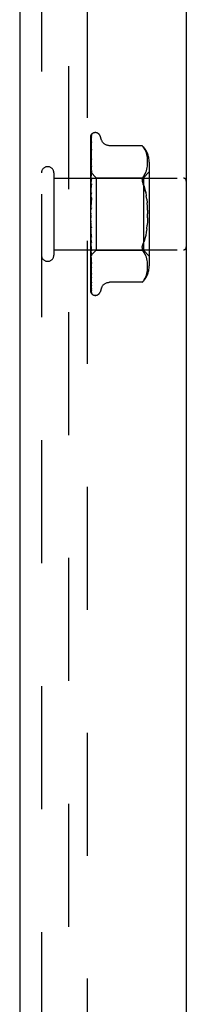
# Model space of a CAD drawing. Header units: inches. Extents: x 0 to 77.3, y 0 to 50.
# Tile 19 of 49: x 39.1 to 39.7, y 22.4 to 25.8. Entities that reach past the tile are written whole.
import ezdxf

# ---------------------------------------------------------------- set-up
doc = ezdxf.new("R2010")
doc.units = ezdxf.units.IN
doc.header["$LTSCALE"] = 4.25
doc.header["$MEASUREMENT"] = 0
doc.linetypes.add('HIDDEN', pattern=[0.2, 0.1, -0.1])
doc.layers.add('DEFAULT_2', color=8, linetype='HIDDEN')
doc.layers.add('FRONT_COVER', color=7, linetype='CONTINUOUS')

msp = doc.modelspace()

# ---------------------------------------------------------------- linework, layer by layer
at = {"layer": 'DEFAULT_2', "color": 8, "linetype": 'HIDDEN'}
for p, q in [((39.277262, 19.270092), (39.277262, 30.998092)), ((39.340262, 30.991092), (39.340262, 19.277092))]:
    msp.add_line(p, q, dxfattribs=at)
at = {"layer": 'FRONT_COVER', "color": 3, "linetype": 'Continuous'}
for p, q in [((39.682262, 31.179092), (39.682262, 19.089092)), ((39.107262, 31.152092), (39.107262, 19.116092))]:
    msp.add_line(p, q, dxfattribs=at)
at = {"layer": 'FRONT_COVER', "color": 8, "linetype": 'HIDDEN'}
for p, q in [((39.182262, 31.152092), (39.182262, 19.116092)), ((39.352262, 25.129517), (39.352262, 25.404362)), ((39.353904, 25.326118), (39.354905, 25.390627)), ((39.354574, 25.377605), (39.354905, 25.399713)), ((39.355068, 25.391734), (39.35508, 25.391769)), ((39.35709, 25.411148), (39.357014, 25.41105)), ((39.368758, 25.415342), (39.367928, 25.415342)), ((39.389895, 25.389334), (39.38442, 25.404376)), ((39.353048, 25.273572), (39.354574, 25.377605)), ((39.353048, 25.251077), (39.354904, 25.357908)), ((39.353904, 25.32002), (39.354905, 25.383319)), ((39.353904, 25.309753), (39.354905, 25.368539)), ((39.354904, 25.36854), (39.354935, 25.368888)), ((39.354904, 25.357903), (39.354906, 25.357964)), ((39.354906, 25.357964), (39.354915, 25.358074)), ((39.529913, 25.370143), (39.417394, 25.370143)), ((39.529913, 25.370143), (39.530446, 25.369567)), ((39.530247, 25.369783), (39.530855, 25.369114)), ((39.53137, 25.368541), (39.53085, 25.36912)), ((39.53137, 25.368541), (39.531968, 25.367859)), ((39.531968, 25.367859), (39.533351, 25.366235)), ((39.536998, 25.361269), (39.533351, 25.366235)), ((39.533351, 25.366235), (39.536989, 25.361281)), ((39.540075, 25.356133), (39.536989, 25.361281)), ((39.542556, 25.350787), (39.540061, 25.35616)), ((39.353048, 25.269568), (39.353904, 25.326118)), ((39.353048, 25.233226), (39.354904, 25.324396)), ((39.354897, 25.324298), (39.354127, 25.317395)), ((39.35423, 25.303753), (39.354904, 25.337967)), ((39.354904, 25.324391), (39.354897, 25.324306)), ((39.544522, 25.34535), (39.542536, 25.350835)), ((39.546023, 25.339909), (39.5445, 25.345419)), ((39.547128, 25.334516), (39.546002, 25.339997)), ((39.547907, 25.329255), (39.54711, 25.33462)), ((39.548406, 25.324122), (39.547894, 25.329368)), ((39.548689, 25.31917), (39.548397, 25.324237)), ((39.353048, 25.264688), (39.353904, 25.32002)), ((39.353048, 25.258175), (39.353904, 25.309753)), ((39.353595, 25.27103), (39.35423, 25.303753)), ((39.354229, 25.27231), (39.354904, 25.300009)), ((39.544523, 25.283684), (39.546044, 25.289219)), ((39.546037, 25.289191), (39.547148, 25.294629)), ((39.547143, 25.294597), (39.547913, 25.299783)), ((39.547907, 25.299735), (39.548396, 25.304777)), ((39.548391, 25.304711), (39.548682, 25.309616)), ((39.548678, 25.309533), (39.548765, 25.314415)), ((39.548765, 25.314316), (39.548685, 25.319279)), ((39.554285, 25.313685), (39.554285, 24.9545)), ((39.225262, 25.276092), (39.225262, 24.992092)), ((39.225262, 25.258092), (39.672262, 25.258092)), ((39.352262, 25.278343), (39.371263, 25.259342)), ((39.352262, 25.263341), (39.352645, 25.26097)), ((39.35287, 25.262828), (39.352262, 25.256188)), ((39.352645, 25.26097), (39.353025, 25.258491)), ((39.353689, 25.271491), (39.35287, 25.262828)), ((39.353049, 25.277406), (39.353025, 25.277405)), ((39.353049, 25.276056), (39.353025, 25.276158)), ((39.353049, 25.273571), (39.353025, 25.273472)), ((39.353049, 25.269567), (39.353025, 25.269776)), ((39.353048, 25.264688), (39.353025, 25.264501)), ((39.353048, 25.258175), (39.353025, 25.25849)), ((39.353048, 25.242288), (39.353595, 25.27103)), ((39.353594, 25.24579), (39.354229, 25.27231)), ((39.353903, 25.245387), (39.354903, 25.283986)), ((39.354227, 25.23584), (39.354902, 25.256021)), ((39.354903, 25.283983), (39.354888, 25.283752)), ((39.371263, 25.259342), (39.371263, 25.008842)), ((39.371263, 25.259342), (39.534285, 25.259342)), ((39.536956, 25.267679), (39.533351, 25.262793)), ((39.534285, 25.259342), (39.534285, 25.008842)), ((39.534286, 25.259342), (39.554286, 25.279342)), ((39.536946, 25.267662), (39.540022, 25.272794)), ((39.540007, 25.272766), (39.542531, 25.278197)), ((39.542518, 25.278166), (39.544533, 25.283714)), ((39.352262, 25.248883), (39.353025, 25.242709)), ((39.352262, 25.246051), (39.352645, 25.248492)), ((39.352262, 25.226814), (39.353025, 25.232915)), ((39.352262, 25.230276), (39.353025, 25.223002)), ((39.35327, 25.220017), (39.352262, 25.208579)), ((39.352645, 25.248492), (39.353025, 25.250818)), ((39.353048, 25.251077), (39.353025, 25.250818)), ((39.353047, 25.242288), (39.353025, 25.242709)), ((39.353048, 25.233225), (39.353025, 25.232915)), ((39.353048, 25.222474), (39.353025, 25.223002)), ((39.353045, 25.187472), (39.354901, 25.238117)), ((39.353047, 25.222474), (39.353594, 25.24579)), ((39.353047, 25.211773), (39.353903, 25.245387)), ((39.354883, 25.237842), (39.35327, 25.220017)), ((39.353593, 25.216483), (39.354227, 25.23584)), ((39.354901, 25.238133), (39.354884, 25.237846)), ((39.352262, 25.204225), (39.353025, 25.211441)), ((39.352262, 25.208192), (39.353025, 25.200081)), ((39.354881, 25.18823), (39.352262, 25.158298)), ((39.352262, 25.179102), (39.353025, 25.187172)), ((39.353047, 25.211773), (39.353025, 25.211441)), ((39.353046, 25.199435), (39.353025, 25.200081)), ((39.353045, 25.187472), (39.353025, 25.187172)), ((39.353035, 25.161107), (39.35489, 25.188352)), ((39.353046, 25.199435), (39.353593, 25.216483)), ((39.353587, 25.184108), (39.354221, 25.195599)), ((39.354221, 25.195599), (39.354895, 25.207528)), ((39.35489, 25.188352), (39.354881, 25.188226)), ((39.542194, 25.208338), (39.544311, 25.197076)), ((39.545972, 25.185269), (39.544309, 25.197089)), ((39.545973, 25.185262), (39.547225, 25.172961)), ((39.352262, 25.183431), (39.353025, 25.174775)), ((39.352262, 25.152351), (39.353025, 25.160983)), ((39.352262, 25.156886), (39.353025, 25.147999)), ((39.353035, 25.161106), (39.353025, 25.160984)), ((39.35304, 25.173949), (39.353587, 25.184108)), ((39.352262, 25.124941), (39.353025, 25.133823)), ((39.352262, 25.129517), (39.353025, 25.12072)), ((39.352262, 24.864428), (39.352262, 25.124941)), ((39.548598, 25.147263), (39.54877, 25.134087)), ((39.548598, 25.120922), (39.54877, 25.134097)), ((39.352262, 25.097862), (39.353025, 25.106673)), ((39.352262, 25.102314), (39.353025, 25.093925)), ((39.353533, 25.069987), (39.352441, 25.082462)), ((39.353042, 25.09368), (39.353025, 25.093925)), ((39.353573, 25.101139), (39.353028, 25.107694)), ((39.354898, 25.054558), (39.353042, 25.09368)), ((39.354207, 25.09376), (39.353573, 25.101139)), ((39.35488, 25.086147), (39.354207, 25.09376)), ((39.545973, 25.082922), (39.544309, 25.071096)), ((39.545973, 25.082922), (39.547225, 25.095223)), ((39.352262, 25.072092), (39.353025, 25.080514)), ((39.352262, 25.076259), (39.353025, 25.068581)), ((39.352262, 25.048563), (39.353025, 25.056291)), ((39.352262, 25.052295), (39.353025, 25.045605)), ((39.353045, 25.081234), (39.353025, 25.080514)), ((39.353046, 25.068256), (39.353025, 25.068581)), ((39.353047, 25.056875), (39.353025, 25.056291)), ((39.353591, 25.067568), (39.353044, 25.081234)), ((39.354902, 25.006548), (39.353046, 25.068256)), ((39.353594, 25.036601), (39.353047, 25.056874)), ((39.354881, 25.054809), (39.353533, 25.069987)), ((39.354225, 25.052073), (39.353591, 25.067568)), ((39.3549, 25.035944), (39.354225, 25.052073)), ((39.354882, 25.054792), (39.354898, 25.054553)), ((39.544311, 25.071108), (39.542194, 25.059847)), ((39.352262, 25.035356), (39.353271, 25.024125)), ((39.352262, 25.028125), (39.353025, 25.03488)), ((39.352262, 25.031287), (39.353025, 25.025827)), ((39.352262, 25.011517), (39.352645, 25.014236)), ((39.352645, 25.014236), (39.353025, 25.017055)), ((39.353048, 25.04528), (39.353025, 25.045605)), ((39.353048, 25.035354), (39.353025, 25.03488)), ((39.353048, 25.02554), (39.353025, 25.025827)), ((39.353048, 25.017424), (39.353025, 25.017055)), ((39.353904, 25.007061), (39.353047, 25.04528)), ((39.353595, 25.009206), (39.353047, 25.035354)), ((39.353904, 24.979189), (39.353048, 25.02554)), ((39.353595, 24.986347), (39.353048, 25.017423)), ((39.353271, 25.024125), (39.354118, 25.014963)), ((39.354228, 25.013558), (39.353594, 25.036601)), ((39.354118, 25.014963), (39.354885, 25.006821)), ((39.530044, 25.018618), (39.53044, 25.021336)), ((39.531116, 25.024236), (39.53044, 25.021336)), ((39.225262, 25.010092), (39.672262, 25.010092)), ((39.352262, 25.013994), (39.352517, 25.012597)), ((39.352262, 24.989859), (39.35246, 24.990039)), ((39.352262, 24.989737), (39.352872, 24.983316)), ((39.352459, 24.990039), (39.371263, 25.008842)), ((39.352517, 25.012597), (39.352772, 25.011253)), ((39.352772, 25.011253), (39.353025, 25.009963)), ((39.352872, 24.983316), (39.353692, 24.975023)), ((39.353042, 25.009843), (39.353025, 25.009963)), ((39.353049, 25.003722), (39.353025, 25.00346)), ((39.353049, 24.99844), (39.353025, 24.998584)), ((39.353049, 24.994741), (39.353025, 24.994586)), ((39.353049, 24.992052), (39.353025, 24.992103)), ((39.353049, 24.990804), (39.353025, 24.990754)), ((39.353048, 25.009737), (39.353042, 25.009843)), ((39.353904, 24.956931), (39.353048, 25.009737)), ((39.353904, 24.949411), (39.353048, 25.003722)), ((39.353904, 24.941085), (39.353048, 24.998439)), ((39.353904, 24.936462), (39.353048, 24.994741)), ((39.353904, 24.932222), (39.353048, 24.992051)), ((39.353904, 24.930663), (39.353048, 24.990803)), ((39.354229, 24.97945), (39.353595, 25.009206)), ((39.35423, 24.950954), (39.353595, 24.986347)), ((39.354904, 24.963216), (39.353904, 25.007061)), ((39.354903, 24.989509), (39.354228, 25.013558)), ((39.354885, 25.006815), (39.354902, 25.006544)), ((39.371263, 25.008842), (39.534285, 25.008842)), ((39.536956, 25.000506), (39.533351, 25.005391)), ((39.534286, 25.008842), (39.554286, 24.988842)), ((39.540022, 24.99539), (39.536946, 25.000523)), ((39.542531, 24.989988), (39.540007, 24.995418)), ((39.544533, 24.984471), (39.542518, 24.990018)), ((39.546044, 24.978965), (39.544523, 24.9845)), ((39.352262, 24.949311), (39.352879, 24.943476)), ((39.354904, 24.926089), (39.353904, 24.979189)), ((39.354905, 24.896494), (39.353904, 24.956931)), ((39.354905, 24.887483), (39.353904, 24.949411)), ((39.354904, 24.948352), (39.354229, 24.97945)), ((39.354904, 24.913932), (39.35423, 24.950954)), ((39.354892, 24.963391), (39.354903, 24.963221)), ((39.547148, 24.973556), (39.546037, 24.978994)), ((39.547913, 24.968402), (39.547143, 24.973588)), ((39.548396, 24.963407), (39.547907, 24.968449)), ((39.548682, 24.958568), (39.548391, 24.963474)), ((39.548397, 24.943947), (39.548689, 24.949014)), ((39.548765, 24.95377), (39.548678, 24.958652)), ((39.548685, 24.948905), (39.548765, 24.953868)), ((39.354905, 24.875497), (39.353904, 24.941085)), ((39.354905, 24.869957), (39.353904, 24.936462)), ((39.354905, 24.863853), (39.353904, 24.932222)), ((39.354905, 24.861984), (39.353904, 24.930663)), ((39.354905, 24.926066), (39.354904, 24.926093)), ((39.540061, 24.912024), (39.542556, 24.917397)), ((39.542536, 24.917349), (39.544522, 24.922835)), ((39.5445, 24.922765), (39.546023, 24.928276)), ((39.546002, 24.928187), (39.547128, 24.933668)), ((39.54711, 24.933564), (39.547907, 24.938929)), ((39.547894, 24.938817), (39.548406, 24.944062)), ((39.354932, 24.896146), (39.354904, 24.896499)), ((39.389895, 24.878851), (39.38442, 24.863808)), ((39.529913, 24.898042), (39.417388, 24.898042)), ((39.53, 24.898139), (39.529913, 24.898042)), ((39.536998, 24.906915), (39.533351, 24.901949)), ((39.536989, 24.906903), (39.540075, 24.912052)), ((39.355989, 24.858589), (39.356026, 24.858542)), ((39.368758, 24.852842), (39.367928, 24.852842))]:
    msp.add_line(p, q, dxfattribs=at)
for points in [[(39.352262, 25.404357), (39.352793, 25.405646), (39.353382, 25.406799), (39.354009, 25.407823), (39.354641, 25.408708), (39.355251, 25.409455), (39.355809, 25.410061), (39.356285, 25.410526), (39.356663, 25.410859), (39.356916, 25.411059), (39.357055, 25.41115), (39.35709, 25.411148)], [(39.356119, 25.410094), (39.355542, 25.409268), (39.354829, 25.408055), (39.354212, 25.406793), (39.353663, 25.405471), (39.353161, 25.404074), (39.352699, 25.402583), (39.352262, 25.400932)], [(39.355405, 25.405737), (39.355031, 25.40518), (39.354779, 25.404798), (39.354502, 25.404367), (39.354207, 25.403889), (39.353901, 25.403371), (39.35359, 25.402813), (39.353281, 25.402219), (39.352977, 25.40159), (39.352685, 25.400928), (39.352409, 25.400235), (39.352262, 25.399828)], [(39.355107, 25.401092), (39.354757, 25.39985), (39.354281, 25.398033), (39.353823, 25.396136), (39.353383, 25.394166), (39.352961, 25.392122), (39.352557, 25.390003), (39.352262, 25.388319)], [(39.354717, 25.391044), (39.354236, 25.390143), (39.353955, 25.38961), (39.353659, 25.389032), (39.353357, 25.388417), (39.353055, 25.387768), (39.35276, 25.387085), (39.352478, 25.386374), (39.352262, 25.385772)], [(39.353048, 25.277407), (39.354574, 25.383887), (39.354905, 25.4065)], [(39.353048, 25.276056), (39.354574, 25.381134), (39.354905, 25.403434)], [(39.35508, 25.391769), (39.355013, 25.391624), (39.354892, 25.391381), (39.354717, 25.391044)], [(39.354904, 25.406496), (39.354912, 25.40673), (39.354969, 25.407313), (39.355078, 25.407875), (39.355232, 25.408406), (39.355423, 25.408901), (39.355638, 25.409343), (39.355858, 25.409719), (39.356066, 25.410024), (39.356124, 25.410102)], [(39.354904, 25.403432), (39.354921, 25.403812), (39.354993, 25.404373), (39.355107, 25.404881), (39.355242, 25.405306), (39.35537, 25.405619), (39.355468, 25.40582), (39.355517, 25.405909), (39.355519, 25.405912)], [(39.354904, 25.399708), (39.354945, 25.400309), (39.355042, 25.400852), (39.355105, 25.40109)], [(39.354904, 25.390627), (39.354921, 25.390968), (39.354978, 25.391379), (39.355041, 25.391647), (39.355068, 25.391734)], [(39.355519, 25.405912), (39.3555, 25.405882), (39.355405, 25.405737)], [(39.417304, 25.370143), (39.416106, 25.370168), (39.41355, 25.370386), (39.411098, 25.370811), (39.408755, 25.371423), (39.406526, 25.372209), (39.40442, 25.373145), (39.402441, 25.374214), (39.400596, 25.375401), (39.398887, 25.376693), (39.397313, 25.378074), (39.395872, 25.379528), (39.394562, 25.381046), (39.39338, 25.382623), (39.392331, 25.384241), (39.391409, 25.385887), (39.390615, 25.387542), (39.389895, 25.389334)], [(39.354959, 25.383898), (39.35463, 25.382068), (39.354177, 25.379448), (39.353738, 25.376781), (39.353315, 25.374076), (39.352906, 25.37133), (39.352514, 25.368552), (39.352262, 25.366666)], [(39.354326, 25.367432), (39.353718, 25.366151), (39.35337, 25.365408), (39.353013, 25.364609), (39.352658, 25.363757), (39.352321, 25.362864), (39.352262, 25.362693)], [(39.354915, 25.358064), (39.35459, 25.355675), (39.354142, 25.352297), (39.353709, 25.348914), (39.35329, 25.345533), (39.352885, 25.342153), (39.352496, 25.338786), (39.352262, 25.336677)], [(39.354934, 25.368886), (39.354927, 25.36886), (39.354872, 25.368692), (39.354754, 25.368388), (39.354569, 25.36796), (39.354326, 25.367432)], [(39.354904, 25.383313), (39.354925, 25.383662), (39.354959, 25.383902)], [(39.530058, 25.369987), (39.529947, 25.370105), (39.529913, 25.370143)], [(39.532229, 25.367559), (39.531718, 25.368146), (39.531254, 25.368669)], [(39.353199, 25.333726), (39.352845, 25.332914), (39.352495, 25.332054), (39.352262, 25.331427)], [(39.354902, 25.337965), (39.3549, 25.337948), (39.354868, 25.337774), (39.354784, 25.337458), (39.354634, 25.337016), (39.354422, 25.336471), (39.354162, 25.33586), (39.353864, 25.335192), (39.353199, 25.333726)], [(39.354127, 25.317395), (39.353696, 25.313406), (39.353278, 25.309459), (39.352875, 25.305557), (39.352262, 25.299406)], [(39.353749, 25.296499), (39.353092, 25.295068), (39.352759, 25.294321), (39.352435, 25.293554), (39.352262, 25.293111)], [(39.354903, 25.300013), (39.354886, 25.299789), (39.35483, 25.299438), (39.354719, 25.298982), (39.354548, 25.298442), (39.354321, 25.297833), (39.354052, 25.297183), (39.353749, 25.296499)], [(39.352262, 25.2783), (39.352535, 25.278012), (39.352751, 25.277779), (39.35291, 25.277599), (39.35301, 25.277475), (39.353048, 25.27741), (39.353049, 25.277406)], [(39.352262, 25.27789), (39.352454, 25.277506), (39.352645, 25.277089), (39.352835, 25.276639), (39.353025, 25.276158)], [(39.352262, 25.277454), (39.352454, 25.277492), (39.352645, 25.277497), (39.352835, 25.277467), (39.353025, 25.277405)], [(39.352262, 25.276362), (39.352535, 25.276183), (39.352751, 25.276062), (39.35291, 25.275999), (39.35301, 25.275994), (39.353048, 25.276047), (39.353049, 25.276056)], [(39.352262, 25.275026), (39.352535, 25.274639), (39.352751, 25.274302), (39.35291, 25.274011), (39.35301, 25.273773), (39.353048, 25.273594), (39.353049, 25.273571)], [(39.352262, 25.271837), (39.352454, 25.272296), (39.352645, 25.272722), (39.352835, 25.273114), (39.353025, 25.273472)], [(39.352262, 25.273128), (39.352454, 25.272335), (39.352645, 25.271513), (39.352835, 25.270659), (39.353025, 25.269776)], [(39.352262, 25.269282), (39.352535, 25.269219), (39.352751, 25.269215), (39.35291, 25.269271), (39.35301, 25.269385), (39.353049, 25.269567)], [(39.352262, 25.266659), (39.352535, 25.266187), (39.352751, 25.265757), (39.35291, 25.265367), (39.35301, 25.265024), (39.353048, 25.264736), (39.353048, 25.264688)], [(39.352262, 25.261242), (39.352454, 25.262105), (39.352645, 25.262936), (39.352835, 25.263735), (39.353025, 25.264501)], [(39.352262, 25.257315), (39.352535, 25.25737), (39.352751, 25.257484), (39.35291, 25.257657), (39.35301, 25.257885), (39.353048, 25.258175)], [(39.354901, 25.256031), (39.354896, 25.255923), (39.354845, 25.255444), (39.35473, 25.254872), (39.354545, 25.254231), (39.354298, 25.253547), (39.354001, 25.252834), (39.35367, 25.252116), (39.353321, 25.251397), (39.352968, 25.250679), (39.352622, 25.249957), (39.352262, 25.24915)], [(39.352262, 25.2535), (39.352535, 25.25296), (39.352751, 25.252454), (39.35291, 25.251978), (39.35301, 25.251541), (39.353048, 25.251156), (39.353048, 25.251077)], [(39.354888, 25.283745), (39.354564, 25.280485), (39.353689, 25.271491)], [(39.530044, 25.254527), (39.52991, 25.252117), (39.530044, 25.249567), (39.53044, 25.246849), (39.531116, 25.243948), (39.532088, 25.240827), (39.533351, 25.237534)], [(39.530044, 25.254527), (39.53044, 25.256813), (39.531116, 25.258968), (39.532088, 25.260985), (39.533351, 25.262793)], [(39.352262, 25.240895), (39.352536, 25.241069), (39.352752, 25.241295), (39.35291, 25.241575), (39.353009, 25.241905), (39.353047, 25.242288)], [(39.352262, 25.236026), (39.352535, 25.235437), (39.352751, 25.234873), (39.35291, 25.234328), (39.35301, 25.233814), (39.353048, 25.233345), (39.353048, 25.233225)], [(39.352262, 25.220615), (39.352535, 25.220896), (39.352751, 25.221228), (39.35291, 25.221613), (39.35301, 25.222041), (39.353048, 25.222474)], [(39.542194, 25.208338), (39.539656, 25.2189), (39.53671, 25.228614), (39.533351, 25.237534)], [(39.533351, 25.237534), (39.536714, 25.228601), (39.539661, 25.21888), (39.542199, 25.20832)], [(39.352262, 25.214867), (39.352535, 25.214252), (39.352751, 25.21365), (39.35291, 25.213055), (39.35301, 25.212483), (39.353048, 25.211947), (39.353047, 25.211773)], [(39.35271, 25.202022), (39.352406, 25.201457), (39.352262, 25.201174)], [(39.352262, 25.197208), (39.352535, 25.197589), (39.352751, 25.198013), (39.35291, 25.198485), (39.35301, 25.198992), (39.353046, 25.199435)], [(39.352262, 25.190789), (39.352535, 25.190169), (39.352751, 25.189551), (39.35291, 25.188929), (39.35301, 25.188319), (39.353048, 25.187735), (39.353045, 25.187472)], [(39.354896, 25.207552), (39.354846, 25.20704), (39.354716, 25.206359), (39.354511, 25.205657), (39.354256, 25.20498), (39.353964, 25.204329), (39.353654, 25.203717), (39.353338, 25.203136), (39.35271, 25.202022)], [(39.353024, 25.191311), (39.353054, 25.191519), (39.353127, 25.191668), (39.353244, 25.191757), (39.353398, 25.191782), (39.353586, 25.191739), (39.353797, 25.191625), (39.354018, 25.191442), (39.35424, 25.191182), (39.35445, 25.19084), (39.354634, 25.19042), (39.354779, 25.189925), (39.354871, 25.189379), (39.354905, 25.188812), (39.35489, 25.188352)], [(39.352262, 25.171519), (39.352535, 25.171986), (39.352751, 25.172488), (39.35291, 25.17303), (39.35301, 25.173597), (39.353041, 25.173949)], [(39.352262, 25.164662), (39.352535, 25.164059), (39.352751, 25.163447), (39.35291, 25.162821), (39.35301, 25.162194), (39.353048, 25.161584), (39.353035, 25.161106)], [(39.353159, 25.152288), (39.352816, 25.151835), (39.352649, 25.151612), (39.352469, 25.15136), (39.352262, 25.151046)], [(39.35295, 25.146362), (39.353202, 25.147731), (39.353493, 25.149268), (39.353798, 25.150833), (39.354117, 25.152429), (39.354451, 25.15406), (39.354766, 25.155563)], [(39.353041, 25.173949), (39.353048, 25.174177), (39.353025, 25.174775)], [(39.354793, 25.155698), (39.354696, 25.155266), (39.3545, 25.154642), (39.354272, 25.154089), (39.354028, 25.153605), (39.353788, 25.153195), (39.353561, 25.152847), (39.353351, 25.152548), (39.353159, 25.152288)], [(39.548598, 25.147253), (39.548094, 25.160245), (39.547225, 25.172962)], [(39.352262, 25.144478), (39.352535, 25.145014), (39.352751, 25.145575), (39.35291, 25.146167), (39.352949, 25.146362)], [(39.352262, 25.13743), (39.352535, 25.136866), (39.352751, 25.136283), (39.35291, 25.135674), (39.35301, 25.135054), (39.353048, 25.13444), (39.353025, 25.133823)], [(39.352262, 25.117062), (39.352535, 25.117647), (39.352751, 25.118248), (39.35291, 25.118868), (39.35301, 25.119494), (39.353048, 25.120109), (39.353025, 25.12072)], [(39.352949, 25.146362), (39.35301, 25.146775), (39.353048, 25.147383), (39.353025, 25.147999)], [(39.548598, 25.120931), (39.548094, 25.107939), (39.547225, 25.095223)], [(39.352262, 25.110077), (39.352535, 25.109573), (39.352751, 25.109039), (39.35291, 25.10847), (39.35301, 25.10788), (39.353029, 25.107694)], [(39.352262, 25.090261), (39.352535, 25.090875), (39.352751, 25.091493), (39.35291, 25.09212), (39.35301, 25.09274), (39.353048, 25.09334), (39.353042, 25.09368)], [(39.352262, 25.091934), (39.35242, 25.091658), (39.352696, 25.091202), (39.353259, 25.090311)], [(39.352441, 25.082462), (39.352319, 25.083868), (39.352262, 25.084529)], [(39.352262, 25.083592), (39.352535, 25.083166), (39.352751, 25.082701), (39.35291, 25.082192), (39.35301, 25.081652), (39.353045, 25.081234)], [(39.353029, 25.107694), (39.353048, 25.107283), (39.353025, 25.106673)], [(39.353259, 25.090311), (39.353547, 25.089838), (39.353838, 25.089326), (39.354126, 25.08876), (39.354392, 25.088142), (39.354623, 25.08747), (39.35479, 25.086784), (39.354884, 25.086093)], [(39.352262, 25.065044), (39.352535, 25.065664), (39.352751, 25.066277), (39.35291, 25.066888), (39.35301, 25.067482), (39.353048, 25.068044), (39.353046, 25.068256)], [(39.352262, 25.058933), (39.352535, 25.0586), (39.352751, 25.058221), (39.35291, 25.05779), (39.35301, 25.05732), (39.353047, 25.056875)], [(39.533351, 25.03065), (39.536714, 25.039583), (39.539661, 25.049304)], [(39.542199, 25.059865), (39.539656, 25.049284), (39.53671, 25.03957)], [(39.352262, 25.042322), (39.352535, 25.042927), (39.352751, 25.043513), (39.35291, 25.044085), (39.35301, 25.04463), (39.353048, 25.045135), (39.353048, 25.04528)], [(39.352262, 25.042631), (39.352298, 25.042552), (39.352607, 25.041909), (39.352929, 25.041278), (39.353259, 25.040646), (39.35359, 25.040002), (39.353913, 25.039338), (39.354217, 25.038648), (39.354483, 25.037949), (39.354696, 25.037245), (39.354834, 25.036582), (39.354896, 25.036), (39.3549, 25.03593)], [(39.352262, 25.03699), (39.352535, 25.036762), (39.352751, 25.036482), (39.35291, 25.036146), (39.35301, 25.035763), (39.353048, 25.035354)], [(39.352262, 25.022918), (39.352535, 25.023485), (39.352751, 25.024022), (39.35291, 25.024535), (39.35301, 25.025012), (39.353048, 25.025442), (39.353048, 25.02554)], [(39.352262, 25.018556), (39.352535, 25.018442), (39.352751, 25.018272), (39.35291, 25.018042), (39.35301, 25.017759), (39.353048, 25.017424)], [(39.530044, 25.018618), (39.52991, 25.016067), (39.530044, 25.013657), (39.53044, 25.011371), (39.531116, 25.009217), (39.532088, 25.007199), (39.533351, 25.005391)], [(39.531116, 25.024236), (39.532088, 25.027357), (39.533351, 25.03065)], [(39.352262, 25.007532), (39.352516, 25.008002), (39.352722, 25.008441), (39.352879, 25.00885), (39.352987, 25.009223), (39.353041, 25.009553), (39.353048, 25.009737)], [(39.352262, 25.004298), (39.352535, 25.004302), (39.352751, 25.004247), (39.35291, 25.004132), (39.35301, 25.00396), (39.353049, 25.003722)], [(39.352262, 24.99934), (39.352454, 25.000327), (39.352645, 25.001342), (39.352835, 25.002387), (39.353025, 25.00346)], [(39.352262, 25.001042), (39.352454, 25.000378), (39.352645, 24.999747), (39.352835, 24.999149), (39.353025, 24.998584)], [(39.352262, 24.99672), (39.352535, 24.997151), (39.352751, 24.997536), (39.35291, 24.997879), (39.35301, 24.99817), (39.353048, 24.998405), (39.353049, 24.99844)], [(39.352262, 24.996445), (39.352329, 24.996278), (39.352681, 24.995459), (39.353048, 24.99466), (39.35342, 24.993873), (39.353781, 24.993098), (39.354114, 24.992341), (39.354405, 24.991611), (39.354634, 24.990935), (39.354792, 24.990334), (39.354877, 24.989838), (39.354902, 24.989506)], [(39.352262, 24.994732), (39.352535, 24.994853), (39.352751, 24.994915), (39.35291, 24.994919), (39.35301, 24.994865), (39.353049, 24.994741)], [(39.352262, 24.992032), (39.352454, 24.992623), (39.352645, 24.993246), (39.352835, 24.9939), (39.353025, 24.994586)], [(39.352262, 24.992899), (39.352454, 24.99265), (39.352645, 24.992434), (39.352835, 24.992252), (39.353025, 24.992103)], [(39.352262, 24.990873), (39.352535, 24.991212), (39.352751, 24.991498), (39.35291, 24.991735), (39.35301, 24.991916), (39.353048, 24.992039), (39.353049, 24.992052)], [(39.352262, 24.990202), (39.352535, 24.990436), (39.352751, 24.990614), (39.35291, 24.990736), (39.35301, 24.990801), (39.353048, 24.990807), (39.353049, 24.990804)], [(39.35246, 24.990039), (39.352645, 24.99024), (39.352835, 24.990481), (39.353025, 24.990754)], [(39.352262, 24.955116), (39.352446, 24.954629), (39.352778, 24.953819), (39.35312, 24.953038), (39.353784, 24.951574)], [(39.353692, 24.975023), (39.354123, 24.970781), (39.354891, 24.963399)], [(39.353784, 24.951574), (39.354087, 24.95089), (39.354354, 24.950253), (39.354577, 24.949668), (39.354741, 24.949167), (39.354843, 24.94877), (39.354891, 24.948496), (39.354903, 24.94835)], [(39.352262, 24.920166), (39.352352, 24.919913), (39.352697, 24.919014), (39.353052, 24.91817), (39.353394, 24.917404), (39.354018, 24.916051)], [(39.352262, 24.91553), (39.352503, 24.913531), (39.352893, 24.910446), (39.3533, 24.907372), (39.35372, 24.904317), (39.354156, 24.901281), (39.354605, 24.898271), (39.354932, 24.896154)], [(39.352879, 24.943476), (39.353283, 24.939819), (39.353701, 24.93614), (39.354133, 24.932438), (39.354904, 24.926075)], [(39.354018, 24.916051), (39.354287, 24.91546), (39.354523, 24.914916), (39.354707, 24.91446), (39.354827, 24.914117), (39.354891, 24.913898), (39.354902, 24.91385)], [(39.354902, 24.91385), (39.354911, 24.913803), (39.354908, 24.913839), (39.354904, 24.913931)], [(39.352262, 24.892869), (39.352394, 24.892494), (39.352698, 24.8917), (39.353019, 24.89094), (39.353347, 24.890215), (39.353673, 24.889533), (39.353986, 24.888897)], [(39.352262, 24.889596), (39.35253, 24.88782), (39.352926, 24.885366), (39.35334, 24.882967), (39.353769, 24.880626), (39.354213, 24.878343), (39.354673, 24.876126), (39.355008, 24.874592)], [(39.353986, 24.888897), (39.354533, 24.887799), (39.354745, 24.887359), (39.354894, 24.887028), (39.354941, 24.886916)], [(39.354941, 24.886916), (39.354972, 24.886837), (39.354987, 24.886794), (39.354962, 24.8869), (39.354923, 24.887157), (39.354904, 24.887481)], [(39.389895, 24.87885), (39.390615, 24.880642), (39.391409, 24.882297), (39.39233, 24.883943), (39.39338, 24.885561), (39.394562, 24.887138), (39.395871, 24.888656), (39.397312, 24.89011), (39.398886, 24.891491), (39.400596, 24.892783), (39.402441, 24.89397), (39.40442, 24.895039), (39.406525, 24.895976), (39.408754, 24.896761), (39.411097, 24.897373), (39.413549, 24.897798), (39.416105, 24.898017), (39.417302, 24.898042)], [(39.53, 24.898139), (39.530284, 24.898443), (39.530769, 24.89897), (39.531445, 24.899729), (39.532304, 24.900721), (39.533351, 24.901949)], [(39.533351, 24.901949), (39.532303, 24.900719), (39.531443, 24.899728), (39.530767, 24.898969), (39.530284, 24.898443)], [(39.352262, 24.874217), (39.352485, 24.873602), (39.352737, 24.872974), (39.353, 24.87237), (39.353271, 24.871793), (39.353545, 24.871243), (39.353819, 24.870721), (39.354089, 24.870229), (39.354348, 24.869772), (39.354593, 24.86935)], [(39.352262, 24.872402), (39.352314, 24.872143), (39.352699, 24.87035), (39.353106, 24.86866), (39.353534, 24.867047), (39.353986, 24.865505), (39.354463, 24.864036), (39.354969, 24.862642), (39.355341, 24.861713)], [(39.352262, 24.864883), (39.352298, 24.864782), (39.35256, 24.864102), (39.352842, 24.863452), (39.353139, 24.862834), (39.353445, 24.862248), (39.353758, 24.861698), (39.354071, 24.861184), (39.354382, 24.860705), (39.354684, 24.860265), (39.354974, 24.859865), (39.355245, 24.859508), (39.355492, 24.859195), (39.355705, 24.858933), (39.355989, 24.858589)], [(39.352262, 24.864428), (39.352357, 24.864127), (39.352833, 24.862793), (39.353378, 24.861559), (39.354018, 24.860385), (39.354865, 24.859153)], [(39.354593, 24.86935), (39.354996, 24.868662), (39.355134, 24.868423), (39.355191, 24.86832)], [(39.355006, 24.874597), (39.35495, 24.874903), (39.354904, 24.875502)], [(39.355191, 24.86832), (39.355216, 24.868274), (39.355245, 24.868219), (39.355222, 24.86827), (39.355154, 24.868446), (39.355059, 24.868765), (39.354969, 24.869198), (39.354913, 24.869719), (39.354904, 24.869958)], [(39.355337, 24.86172), (39.355205, 24.862071), (39.355052, 24.862617), (39.354945, 24.863235), (39.354904, 24.863858)], [(39.356026, 24.858542), (39.356031, 24.858537), (39.356001, 24.858576), (39.355904, 24.858713), (39.355763, 24.858934), (39.355596, 24.859232), (39.355428, 24.85958), (39.355279, 24.859949), (39.355149, 24.860346), (39.355042, 24.860769), (39.354961, 24.861228), (39.354913, 24.86173), (39.354904, 24.861987)]]:
    msp.add_lwpolyline(points, dxfattribs=at)
for centre, radius, start, end in [((39.367928, 25.398676), 0.016667, 90, 160.051559), ((39.368758, 25.398676), 0.016667, 20, 90), ((39.476708, 25.313685), 0.077578, 0, 46.699244), ((39.203762, 25.276092), 0.0215, 0, 180), ((39.672262, 25.248092), 0.01, 0, 90), ((39.672262, 25.020092), 0.01, 270, 360), ((39.203762, 24.992092), 0.0215, 180, 360), ((39.476708, 24.9545), 0.077578, 313.300757, 360), ((39.367928, 24.869509), 0.016667, 218.621845, 270), ((39.368758, 24.869509), 0.016667, 270, 340)]:
    msp.add_arc(centre, radius, start, end, dxfattribs=at)

doc.saveas('drawing.dxf')
